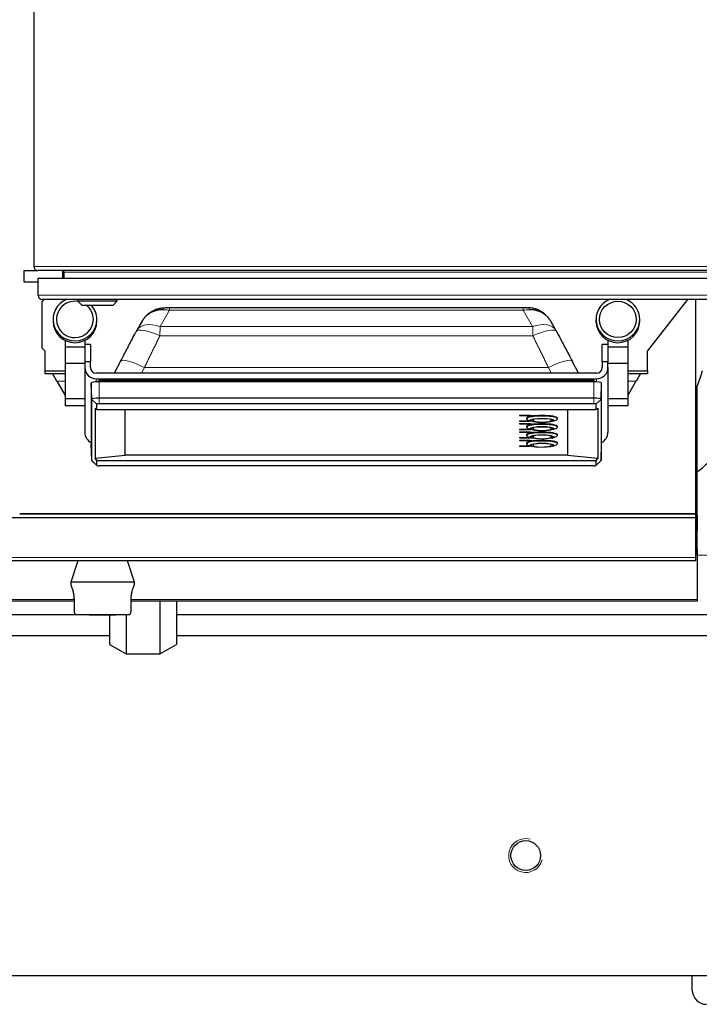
# Model space of a CAD drawing. Header units: millimetres. Extents: x 0 to 29700, y -16 to 21000.
# Tile 40 of 256: x 6540 to 7019, y 8522 to 9217. Entities that reach past the tile are written whole.
import ezdxf

# ---------------------------------------------------------------- set-up
doc = ezdxf.new("R2010")
doc.units = ezdxf.units.MM
doc.layers.add('1', color=7, linetype='Continuous', true_color=0xffffff)

msp = doc.modelspace()

# ---------------------------------------------------------------- linework, layer by layer
at = {"layer": '1', "color": 2, "linetype": 'Continuous', "lineweight": 25}
for p, q in [((6550.013, 9417.492), (6550.013, 9043.092)), ((6543.013, 9040.292), (6543.013, 9032.292)), ((6543.013, 9040.292), (6552.814, 9040.292)), ((7047.213, 9040.292), (6552.813, 9040.292)), ((6553.013, 9022.667), (6553.013, 9034.667)), ((6553.013, 9034.667), (7048.013, 9034.667)), ((6570.513, 9034.668), (6570.513, 9040.258)), ((6571.513, 9034.667), (6571.513, 9038.992)), ((6543.013, 9032.292), (6553.014, 9032.292)), ((6556.013, 9018.292), (6557.388, 9019.667)), ((7045.013, 9019.667), (6556.013, 9019.667)), ((6556.013, 8985.292), (6556.013, 9018.292)), ((6580.913, 9019.667), (6580.913, 9018.667)), ((6580.913, 9018.667), (6608.913, 9018.667)), ((6580.913, 9018.667), (6583.913, 9015.667)), ((6583.913, 9015.667), (6605.913, 9015.667)), ((6605.913, 9015.667), (6608.913, 9018.667)), ((6608.913, 9018.667), (6608.913, 9019.667)), ((6645.764, 9013.981), (6895.263, 9013.981)), ((6983.013, 8983.292), (7011.433, 9019.667)), ((7017.055, 8868.492), (7017.055, 9019.673)), ((6563.587, 9005.657), (6563.587, 9004.43)), ((6594.44, 9004.43), (6594.44, 9005.657)), ((6626.353, 9004.371), (6622.658, 8997.957)), ((6639.122, 9000.686), (6639.122, 9000.686)), ((6918.369, 8997.957), (6914.674, 9004.371)), ((6946.587, 9005.657), (6946.587, 9004.43)), ((6977.44, 9004.43), (6977.44, 9005.657)), ((6622.156, 8997.047), (6622.01, 8996.636)), ((6919.017, 8996.636), (6918.871, 8997.048)), ((6558.013, 8983.292), (6556.013, 8985.292)), ((6572.013, 8990.892), (6572.013, 8986.021)), ((6572.013, 8986.021), (6572.013, 8974.437)), ((6586.013, 8986.021), (6572.013, 8986.021)), ((6586.013, 8990.892), (6586.013, 8986.021)), ((6590.013, 8987.896), (6586.013, 8987.896)), ((6586.013, 8986.021), (6586.013, 8984.801)), ((6590.013, 8987.896), (6590.013, 8975.647)), ((6951.013, 8975.647), (6951.013, 8987.896)), ((6955.013, 8987.896), (6951.013, 8987.896)), ((6955.013, 8990.892), (6955.013, 8986.021)), ((6955.013, 8986.021), (6955.013, 8984.801)), ((6969.013, 8986.021), (6955.013, 8986.021)), ((6969.013, 8990.892), (6969.013, 8986.021)), ((6969.013, 8986.021), (6969.013, 8974.437)), ((6558.013, 8969.292), (6558.013, 8983.292)), ((6586.013, 8984.801), (6586.013, 8975.647)), ((6955.013, 8984.801), (6955.013, 8975.647)), ((6983.013, 8969.292), (6983.013, 8983.292)), ((6572.013, 8974.437), (6572.013, 8949.605)), ((6586.013, 8974.437), (6572.013, 8974.437)), ((6590.013, 8975.647), (6586.013, 8975.647)), ((6586.013, 8975.647), (6586.013, 8971.708)), ((6586.013, 8971.708), (6586.013, 8925.865)), ((6590.013, 8971.708), (6590.013, 8975.647)), ((6611.202, 8976.237), (6606.779, 8967.769)), ((6934.247, 8967.769), (6929.825, 8976.237)), ((6955.013, 8975.647), (6951.013, 8975.647)), ((6951.013, 8975.647), (6951.013, 8971.708)), ((6955.013, 8971.708), (6955.013, 8975.647)), ((6969.013, 8974.437), (6955.013, 8974.437)), ((6955.013, 8971.708), (6955.013, 8925.865)), ((6969.013, 8974.437), (6969.013, 8949.605)), ((6558.013, 8967.292), (6558.013, 8969.292)), ((6558.013, 8969.292), (6572.013, 8969.292)), ((6572.013, 8967.292), (6558.013, 8967.292)), ((6947.013, 8967.769), (6594.013, 8967.769)), ((6969.013, 8969.292), (6983.013, 8969.292)), ((6983.013, 8967.292), (6969.013, 8967.292)), ((6983.013, 8969.292), (6983.013, 8967.292)), ((6566.251, 8961.986), (6572.013, 8952.006)), ((6590.471, 8960.755), (6590.471, 8917.516)), ((6590.88, 8949.23), (6590.471, 8960.755)), ((6594.013, 8963.83), (6947.013, 8963.83)), ((6945.013, 8961.717), (6596.013, 8961.717)), ((6596.363, 8962.493), (6596.363, 8962.486)), ((6596.363, 8962.493), (6770.515, 8962.493)), ((6596.364, 8962.327), (6596.365, 8961.717)), ((6770.515, 8962.486), (6770.515, 8962.493)), ((6944.661, 8962.493), (6944.661, 8962.486)), ((6950.147, 8949.23), (6950.555, 8960.755)), ((6950.555, 8917.516), (6950.555, 8960.755)), ((6974.776, 8961.986), (6969.013, 8952.006)), ((7018.013, 8867.518), (7018.013, 8958.727)), ((6572.013, 8949.605), (6572.013, 8944.715)), ((6586.013, 8949.605), (6572.013, 8949.605)), ((6586.013, 8944.715), (6572.013, 8944.715)), ((6590.88, 8905.992), (6590.88, 8949.23)), ((6594.502, 8942.152), (6594.502, 8945.786)), ((6945.013, 8950.122), (6596.013, 8950.122)), ((6945.013, 8946.048), (6596.013, 8946.048)), ((6946.524, 8945.786), (6946.524, 8942.152)), ((6950.147, 8949.23), (6950.147, 8905.992)), ((6969.013, 8949.605), (6955.013, 8949.605)), ((6969.013, 8944.715), (6955.013, 8944.715)), ((6969.013, 8949.605), (6969.013, 8944.715)), ((6593.232, 8943.106), (6593.232, 8907.643)), ((6593.232, 8943.106), (6594.502, 8942.152)), ((6594.502, 8942.152), (6946.524, 8942.152)), ((6614.513, 8909.756), (6614.513, 8942.152)), ((6892.675, 8937.981), (6892.675, 8937.883)), ((6892.675, 8937.981), (6900.013, 8937.981)), ((6892.675, 8937.883), (6900.013, 8937.883)), ((6892.675, 8937.761), (6892.675, 8937.883)), ((6899.723, 8937.761), (6892.675, 8937.761)), ((6901.082, 8937.526), (6899.723, 8937.761)), ((6900.013, 8937.981), (6900.013, 8937.883)), ((6900.013, 8937.981), (6901.661, 8937.695)), ((6900.013, 8937.883), (6901.661, 8937.597)), ((6901.661, 8937.597), (6901.082, 8937.526)), ((6901.661, 8937.695), (6901.661, 8937.597)), ((6926.513, 8942.152), (6926.513, 8909.756)), ((6946.524, 8942.152), (6947.795, 8943.106)), ((6947.795, 8943.106), (6947.795, 8907.643)), ((6892.675, 8933.983), (6892.675, 8933.884)), ((6892.675, 8933.983), (6899.723, 8933.983)), ((6892.675, 8933.884), (6899.723, 8933.884)), ((6892.675, 8933.763), (6892.675, 8933.884)), ((6900.013, 8933.763), (6892.675, 8933.763)), ((6892.675, 8932.114), (6892.675, 8932.015)), ((6892.675, 8932.114), (6900.013, 8932.114)), ((6892.675, 8931.894), (6892.675, 8932.015)), ((6892.675, 8932.015), (6900.013, 8932.015)), ((6899.723, 8931.894), (6892.675, 8931.894)), ((6897.513, 8935.921), (6897.513, 8935.527)), ((6897.513, 8930.054), (6897.513, 8929.66)), ((6898.282, 8934.826), (6900.608, 8933.803)), ((6899.723, 8933.983), (6900.065, 8934.042)), ((6899.723, 8933.983), (6899.723, 8933.884)), ((6899.723, 8933.884), (6900.225, 8933.972)), ((6901.082, 8931.658), (6899.723, 8931.894)), ((6900.506, 8933.848), (6900.013, 8933.763)), ((6900.013, 8932.114), (6900.013, 8932.015)), ((6900.013, 8932.114), (6901.661, 8931.828)), ((6900.013, 8932.015), (6901.661, 8931.729)), ((6900.713, 8934.499), (6900.713, 8934.395)), ((6901.661, 8931.729), (6901.082, 8931.658)), ((6901.661, 8931.828), (6901.661, 8931.729)), ((6901.763, 8934.395), (6901.854, 8934.204)), ((6901.913, 8934.63), (6901.913, 8934.592)), ((6915.113, 8934.592), (6915.113, 8934.63)), ((6916.313, 8934.395), (6916.313, 8934.499)), ((6916.419, 8933.803), (6918.744, 8934.826)), ((6919.513, 8935.527), (6919.513, 8935.921)), ((6919.513, 8929.66), (6919.513, 8930.054)), ((6892.675, 8928.115), (6892.675, 8928.017)), ((6892.675, 8928.115), (6899.723, 8928.115)), ((6892.675, 8928.017), (6899.723, 8928.017)), ((6892.675, 8927.895), (6892.675, 8928.017)), ((6900.013, 8927.895), (6892.675, 8927.895)), ((6892.675, 8926.246), (6892.675, 8926.148)), ((6892.675, 8926.246), (6900.013, 8926.246)), ((6892.675, 8926.026), (6892.675, 8926.148)), ((6892.675, 8926.148), (6900.013, 8926.148)), ((6899.723, 8926.026), (6892.675, 8926.026)), ((6897.513, 8924.186), (6897.513, 8923.792)), ((6898.282, 8928.958), (6900.608, 8927.936)), ((6898.282, 8923.091), (6900.608, 8922.068)), ((6899.723, 8928.115), (6900.065, 8928.175)), ((6899.723, 8928.115), (6899.723, 8928.017)), ((6899.723, 8928.017), (6900.225, 8928.104)), ((6901.082, 8925.79), (6899.723, 8926.026)), ((6900.506, 8927.981), (6900.013, 8927.895)), ((6900.013, 8926.246), (6900.013, 8926.148)), ((6900.013, 8926.246), (6901.661, 8925.96)), ((6900.013, 8926.148), (6901.661, 8925.862)), ((6900.713, 8928.632), (6900.713, 8928.527)), ((6900.713, 8922.764), (6900.713, 8922.66)), ((6901.661, 8925.862), (6901.082, 8925.79)), ((6901.661, 8925.96), (6901.661, 8925.862)), ((6901.763, 8928.527), (6901.854, 8928.336)), ((6901.763, 8922.66), (6901.854, 8922.469)), ((6901.913, 8928.762), (6901.913, 8928.724)), ((6901.913, 8922.895), (6901.913, 8922.857)), ((6915.113, 8928.724), (6915.113, 8928.762)), ((6915.113, 8922.857), (6915.113, 8922.895)), ((6915.233, 8928.415), (6915.263, 8928.527)), ((6915.233, 8922.548), (6915.263, 8922.66)), ((6916.313, 8928.527), (6916.313, 8928.632)), ((6916.313, 8922.66), (6916.313, 8922.764)), ((6916.419, 8927.936), (6918.744, 8928.958)), ((6916.419, 8922.068), (6918.744, 8923.091)), ((6919.513, 8923.792), (6919.513, 8924.186)), ((6590.88, 8905.992), (6590.471, 8917.516)), ((6892.675, 8922.248), (6892.675, 8922.149)), ((6892.675, 8922.248), (6899.723, 8922.248)), ((6892.675, 8922.149), (6899.723, 8922.149)), ((6892.675, 8922.028), (6892.675, 8922.149)), ((6900.013, 8922.028), (6892.675, 8922.028)), ((6892.675, 8920.379), (6892.675, 8920.28)), ((6892.675, 8920.379), (6900.013, 8920.379)), ((6892.675, 8920.159), (6892.675, 8920.28)), ((6892.675, 8920.28), (6900.013, 8920.28)), ((6899.723, 8920.159), (6892.675, 8920.159)), ((6892.675, 8916.38), (6892.675, 8916.282)), ((6892.675, 8916.38), (6899.723, 8916.38)), ((6892.675, 8916.282), (6899.723, 8916.282)), ((6892.675, 8916.16), (6892.675, 8916.282)), ((6900.013, 8916.16), (6892.675, 8916.16)), ((6897.513, 8918.319), (6897.513, 8917.925)), ((6898.282, 8917.223), (6900.608, 8916.201)), ((6899.723, 8922.248), (6900.065, 8922.307)), ((6899.723, 8922.248), (6899.723, 8922.149)), ((6899.723, 8922.149), (6900.225, 8922.236)), ((6901.082, 8919.923), (6899.723, 8920.159)), ((6899.723, 8916.38), (6900.065, 8916.439)), ((6899.723, 8916.38), (6899.723, 8916.282)), ((6899.723, 8916.282), (6900.225, 8916.369)), ((6900.506, 8922.113), (6900.013, 8922.028)), ((6900.013, 8920.379), (6900.013, 8920.28)), ((6900.013, 8920.379), (6901.661, 8920.093)), ((6900.013, 8920.28), (6901.661, 8919.994)), ((6900.506, 8916.246), (6900.013, 8916.16)), ((6900.713, 8916.897), (6900.713, 8916.792)), ((6901.661, 8919.994), (6901.082, 8919.923)), ((6901.661, 8920.093), (6901.661, 8919.994)), ((6901.763, 8916.792), (6901.854, 8916.601)), ((6901.913, 8917.027), (6901.913, 8916.989)), ((6902.408, 8921.584), (6902.612, 8921.548)), ((6915.113, 8916.989), (6915.113, 8917.027)), ((6916.313, 8916.792), (6916.313, 8916.897)), ((6916.419, 8916.201), (6918.744, 8917.223)), ((6919.513, 8917.925), (6919.513, 8918.319)), ((6950.147, 8905.992), (6950.555, 8917.516)), ((6593.232, 8907.643), (6614.513, 8909.756)), ((6926.513, 8909.756), (6614.513, 8909.756)), ((6926.513, 8909.756), (6947.795, 8907.643)), ((6590.88, 8905.992), (6590.966, 8905.829)), ((6590.966, 8905.829), (6594.528, 8902.499)), ((6594.502, 8906.181), (6593.232, 8907.643)), ((6594.502, 8906.181), (6946.524, 8906.181)), ((6594.502, 8902.547), (6594.502, 8906.181)), ((6945.013, 8902.285), (6596.013, 8902.285)), ((6946.499, 8902.499), (6950.06, 8905.829)), ((6947.795, 8907.643), (6946.524, 8906.181)), ((6946.524, 8906.181), (6946.524, 8902.547)), ((6950.06, 8905.829), (6950.147, 8905.992)), ((6540.055, 8868.492), (7017.055, 8868.492)), ((7017.013, 8868.477), (6540.055, 8868.477)), ((7017.013, 8865.648), (7017.013, 8868.477)), ((7017.055, 8868.499), (7017.055, 8861.262)), ((7018.013, 8867.518), (7018.013, 8856.892)), ((7017.013, 8865.648), (6527.013, 8865.648)), ((7017.055, 8861.262), (7017.01, 8861.262)), ((7017.013, 8837.635), (7017.013, 8865.648)), ((7017.055, 8861.262), (7017.055, 8839.292)), ((7018.013, 8843.683), (7018.013, 8856.892)), ((7017.055, 8839.292), (7017.01, 8839.292)), ((7018.013, 8839.168), (7017.013, 8839.168)), ((7018.013, 8839.292), (7017.054, 8839.325)), ((7018.013, 8843.683), (7018.013, 8839.292)), ((7018.013, 8839.292), (7026.013, 8839.571)), ((7018.013, 8839.292), (7018.013, 8839.168)), ((7018.013, 8839.168), (7018.013, 8807.877)), ((7017.013, 8835.292), (6527.013, 8835.292)), ((6581.013, 8835.292), (6576.013, 8820.292)), ((6621.013, 8820.292), (6616.013, 8835.292)), ((7017.013, 8835.292), (7017.013, 8837.635)), ((6621.013, 8820.292), (6576.013, 8820.292)), ((6576.013, 8820.292), (6576.013, 8818.283)), ((6621.013, 8818.292), (6621.013, 8820.292)), ((6578.36, 8806.792), (6522.518, 8806.792)), ((6578.358, 8808.292), (6578.358, 8800.292)), ((6618.669, 8800.292), (6618.669, 8808.292)), ((7018.013, 8806.792), (6618.672, 8806.792)), ((6638.849, 8806.791), (6638.849, 8769.66)), ((6650.685, 8806.792), (6650.685, 8776.253)), ((7018.013, 8807.877), (7018.013, 8806.792)), ((6522.473, 8797.292), (6579.716, 8797.292)), ((6580.149, 8797.292), (6616.878, 8797.292)), ((6589.013, 8797.292), (6589.013, 8797.049)), ((6608.013, 8797.049), (6589.013, 8797.049)), ((6603.342, 8797.049), (6603.342, 8776.253)), ((6608.013, 8797.049), (6608.013, 8797.292)), ((6615.178, 8797.291), (6615.178, 8769.66)), ((6650.625, 8797.292), (7062.994, 8797.292)), ((6603.465, 8782.292), (6517.059, 8782.292)), ((7090.426, 8782.292), (6650.741, 8782.292)), ((6603.342, 8776.253), (6615.178, 8769.66)), ((6638.849, 8769.66), (6650.685, 8776.253)), ((6615.178, 8769.66), (6638.849, 8769.66)), ((7117.013, 8542.292), (5917.013, 8542.292)), ((7014.513, 8532.292), (7014.513, 8542.294))]:
    msp.add_line(p, q, dxfattribs=at)
at = {"layer": '1', "color": 4, "linetype": 'Continuous', "lineweight": 13}
for p, q in [((6550.013, 9043.092), (7050.013, 9043.092)), ((7028.513, 9038.992), (6571.513, 9038.992)), ((6553.013, 9022.667), (7048.013, 9022.667)), ((6645.764, 9012.216), (6639.122, 9000.686)), ((6645.764, 9012.216), (6895.263, 9012.216)), ((6901.905, 9000.686), (6895.263, 9012.216)), ((6639.122, 9000.686), (6901.905, 9000.686)), ((6638.939, 8994.035), (6902.088, 8994.035)), ((6628.043, 8971.716), (6625.982, 8967.769)), ((6628.043, 8971.716), (6912.983, 8971.716)), ((6915.045, 8967.769), (6912.983, 8971.716)), ((6566.251, 8961.986), (6572.013, 8961.986)), ((6594.013, 8963.83), (6594.013, 8961.652)), ((6596.013, 8950.122), (6596.013, 8961.717)), ((6596.364, 8962.327), (6770.515, 8962.327)), ((6770.515, 8962.327), (6770.515, 8962.479)), ((6770.515, 8961.717), (6770.515, 8962.327)), ((6944.661, 8962.327), (6944.66, 8961.717)), ((6945.013, 8950.122), (6945.013, 8961.717)), ((6947.013, 8963.83), (6947.013, 8961.652)), ((6974.776, 8961.986), (6969.013, 8961.986)), ((6594.502, 8945.786), (6590.88, 8949.23)), ((6596.013, 8946.048), (6596.013, 8950.122)), ((6945.013, 8946.048), (6945.013, 8950.122)), ((6946.524, 8945.786), (6950.147, 8949.23)), ((6594.502, 8902.547), (6590.88, 8905.992)), ((6946.524, 8902.547), (6950.147, 8905.992)), ((7017.054, 8867.565), (7018.013, 8867.518)), ((7018.013, 8856.892), (7017.054, 8856.939)), ((7017.054, 8843.716), (7018.013, 8843.683)), ((7017.013, 8837.635), (6527.013, 8837.635)), ((6578.36, 8807.877), (6522.518, 8807.877)), ((7018.013, 8807.877), (6618.672, 8807.877))]:
    msp.add_line(p, q, dxfattribs=at)
at = {"layer": '1', "color": 2, "linetype": 'Continuous', "lineweight": 25}
msp.add_circle((6897.013, 8627.292), 10.5, dxfattribs=at)
for centre, radius, start, end in [((6552.813, 9043.092), 2.8, 180, 270), ((6570.213, 9038.992), 1.3, 0, 90), ((6556.013, 9022.667), 3, 180, 270), ((7024.513, 8532.292), 10, 180, 270)]:
    msp.add_arc(centre, radius, start, end, dxfattribs=at)
at = {"layer": '1', "color": 4, "linetype": 'Continuous', "lineweight": 13}
msp.add_arc((6897.013, 8627.292), 12, 75, 345, dxfattribs=at)
at = {"layer": '1', "color": 2, "linetype": 'Continuous', "lineweight": 25}
for centre, major_axis, ratio, start_param, end_param in [((6579.013, 9005.657), (15.427, 0), 0.9848078, 1.9678151, 4.712389), ((6579.013, 9005.657), (13, 0), 0.9848078, 1.3921182, 4.712389), ((6579.013, 9005.657), (13, 0), 0.9848078, 0, 0.912829), ((6579.013, 9005.657), (15.427, 0), 0.9848078, 0, 0.7194247), ((6962.013, 9005.657), (15.427, 0), 0.9848078, 1.9678151, 4.712389), ((6962.013, 9005.657), (15.427, 0), 0.9848078, 0, 1.1737776), ((6579.013, 9004.43), (15.427, 0), 0.9848078, 3.1415927, 4.712389), ((6579.013, 9005.657), (13, 0), 0.9848078, 4.712389, 6.2831853), ((6579.013, 9005.657), (15.427, 0), 0.9848078, 4.712389, 6.2831853), ((6579.013, 9004.43), (15.427, 0), 0.9848078, 4.712389, 6.2831853), ((6962.013, 9004.43), (15.427, 0), 0.9848078, 3.1415927, 4.712389), ((6962.013, 9005.657), (15.427, 0), 0.9848078, 4.712389, 6.2831853), ((6962.013, 9004.43), (15.427, 0), 0.9848078, 4.712389, 6.2831853), ((6594.013, 8971.708), (-8, 0), 0.9848078, 0, 1.5707963), ((6594.013, 8971.708), (4, 0), 0.9848078, 3.1415927, 4.712389), ((6947.013, 8971.708), (4, 0), 0.9848078, 4.712389, 6.2831853), ((6947.013, 8971.708), (-8, 0), 0.9848078, 1.5707963, 3.1415927), ((6596.013, 8960.755), (5.542, 0), 0.1736482, 1.5707963, 3.1415927), ((6596.363, 8961.538), (0, 0.95), 0.0015867, 5.6941774, 6.3371701), ((6944.662, 8961.538), (0, 0.95), 0.0014385, 6.2292006, 6.8721934), ((6945.013, 8960.755), (5.542, 0), 0.1736482, 0, 1.5707963), ((6596.013, 8949.23), (-5.133, 0), 0.1736482, 4.712389, 6.2831853), ((6596.013, 8945.786), (-1.511, 0), 0.1736482, 4.712389, 6.2831853), ((6945.013, 8949.23), (-5.133, 0), 0.1736482, 3.1415927, 4.712389), ((6945.013, 8945.786), (-1.511, 0), 0.1736482, 3.1415927, 4.712389), ((6908.513, 8935.921), (-11, 0), 0.1736482, 4.712389, 6.2831853), ((6908.513, 8935.527), (-11, 0), 0.1736482, 2.7654851, 6.2831853), ((6908.513, 8935.921), (-11, 0), 0.1736482, 3.1415927, 4.712389), ((6908.513, 8935.527), (-11, 0), 0.1736482, 0, 0.3761075), ((6908.513, 8930.054), (-11, 0), 0.1736482, 4.712389, 6.2831853), ((6908.513, 8929.66), (-11, 0), 0.1736482, 2.7654851, 6.2831853), ((6908.513, 8929.66), (-11, 0), 0.1736482, 0, 0.3761075), ((6908.513, 8934.346), (-7.85, 0), 0.1736482, 3.1415927, 6.2831853), ((6908.513, 8928.478), (-7.85, 0), 0.1736482, 3.1415927, 6.2831853), ((6908.513, 8934.346), (-7.75, 0), 0.1736482, 0.1302779, 0.55724), ((6908.513, 8934.346), (-6.8, 0), 0.1736482, 0.1611048, 1.5707963), ((6908.513, 8934.296), (-6.3, 0), 0.1736482, 5.8506273, 6.2831853), ((6908.513, 8934.296), (-6.3, 0), 0.1736482, 0, 1.5707963), ((6908.513, 8934.296), (-6.3, 0), 0.1736482, 1.5707963, 3.4466217), ((6908.513, 8934.346), (-6.8, 0), 0.1736482, 1.5707963, 3.0459704), ((6908.513, 8930.054), (-11, 0), 0.1736482, 3.1415927, 4.712389), ((6908.513, 8934.346), (-7.75, 0), 0.1736482, 2.5169066, 3.0459704), ((6594.013, 8925.865), (-8, 0), 0.9848078, 0, 1.1121238), ((6908.513, 8924.186), (-11, 0), 0.1736482, 4.712389, 6.2831853), ((6908.513, 8923.792), (-11, 0), 0.1736482, 2.7654851, 6.2831853), ((6908.513, 8923.792), (-11, 0), 0.1736482, 0, 0.3761075), ((6908.513, 8922.61), (-8.5, 0), 0.1736482, 2.5779713, 6.2831853), ((6908.513, 8922.61), (-8.5, 0), 0.1736482, 0, 0.4604397), ((6908.513, 8922.61), (-7.85, 0), 0.1736482, 3.1415927, 6.2831853), ((6908.513, 8928.478), (-7.75, 0), 0.1736482, 0.1302779, 0.55724), ((6908.513, 8928.478), (-6.8, 0), 0.1736482, 0.1611048, 1.5707963), ((6908.513, 8928.429), (-6.3, 0), 0.1736482, 5.8506273, 6.2831853), ((6908.513, 8928.429), (-6.3, 0), 0.1736482, 0, 1.5707963), ((6908.513, 8922.561), (-6.3, 0), 0.1736482, 5.8506273, 6.2831853), ((6908.513, 8922.561), (-6.3, 0), 0.1736482, 0, 1.5707963), ((6908.513, 8928.429), (-6.3, 0), 0.1736482, 1.5707963, 3.4466217), ((6908.513, 8928.478), (-6.8, 0), 0.1736482, 1.5707963, 3.0459704), ((6908.513, 8924.186), (-11, 0), 0.1736482, 3.1415927, 4.712389), ((6908.513, 8922.561), (-6.3, 0), 0.1736482, 1.5707963, 3.4466217), ((6908.513, 8928.478), (-7.75, 0), 0.1736482, 2.5169066, 3.0459704), ((6947.013, 8925.865), (-8, 0), 0.9848078, 2.0294689, 3.1415927), ((6908.513, 8918.319), (-11, 0), 0.1736482, 4.712389, 6.2831853), ((6908.513, 8917.925), (-11, 0), 0.1736482, 2.7654851, 6.2831853), ((6908.513, 8917.925), (-11, 0), 0.1736482, 0, 0.3761075), ((6908.513, 8916.743), (-7.85, 0), 0.1736482, 3.1415927, 6.2831853), ((6908.513, 8922.61), (-7.75, 0), 0.1736482, 0.1302779, 0.55724), ((6908.513, 8916.743), (-7.75, 0), 0.1736482, 0.1302779, 0.55724), ((6908.513, 8922.61), (-6.8, 0), 0.1736482, 0.1611048, 1.5707963), ((6908.513, 8916.743), (-6.8, 0), 0.1736482, 0.1611048, 1.5707963), ((6908.513, 8916.694), (-6.3, 0), 0.1736482, 5.8506273, 6.2831853), ((6908.513, 8916.694), (-6.3, 0), 0.1736482, 0, 1.5707963), ((6908.513, 8922.61), (-6.8, 0), 0.1736482, 1.5707963, 3.0459704), ((6908.513, 8918.319), (-11, 0), 0.1736482, 3.1415927, 4.712389), ((6908.513, 8916.694), (-6.3, 0), 0.1736482, 1.5707963, 3.4466217), ((6908.513, 8916.743), (-6.8, 0), 0.1736482, 1.5707963, 3.0459704), ((6908.513, 8922.61), (-7.75, 0), 0.1736482, 2.5169066, 3.0459704), ((6908.513, 8916.743), (-7.75, 0), 0.1736482, 2.5169066, 3.0459704), ((6596.013, 8902.547), (-1.511, 0), 0.1736482, 0, 1.5707963), ((6945.013, 8902.547), (-1.511, 0), 0.1736482, 1.5707963, 3.1415927)]:
    msp.add_ellipse(centre, major_axis=major_axis, ratio=ratio, start_param=start_param, end_param=end_param, dxfattribs=at)
at = {"layer": '1', "color": 4, "linetype": 'Continuous', "lineweight": 13}
for centre, major_axis, ratio, start_param, end_param in [((6642.24, 9008.957), (0.137, -4.998), 0.2797608, 3.0438576, 3.9318297), ((6898.786, 9008.957), (0.137, 4.998), 0.2797608, 5.4929483, 6.3809204), ((6638.939, 8988.141), (-16.783, 8.906), 0.2769868, 4.858329, 6.2831677), ((6639.122, 8988.473), (-16.464, 9.484), 0.5880793, 5.039006, 6.2865492), ((6901.905, 8988.473), (16.464, 9.484), 0.5880768, 6.2807232, 7.5273654), ((6902.088, 8988.141), (16.783, 8.906), 0.2769857, 0.0001589, 1.424856), ((6628.043, 8967.442), (-16.842, 8.795), 0.2004895, 4.8167068, 6.2831742), ((6912.983, 8967.442), (16.842, 8.795), 0.2004895, 0.0000111, 1.4664785)]:
    msp.add_ellipse(centre, major_axis=major_axis, ratio=ratio, start_param=start_param, end_param=end_param, dxfattribs=at)
at = {"layer": '1', "color": 2, "linetype": 'Continuous', "lineweight": 25}
for centre, major_axis, ratio in [((6962.013, 9005.657), (13, 0), 0.9848078), ((6908.513, 8934.346), (-8.5, 0), 0.1736482), ((6908.513, 8928.478), (-8.5, 0), 0.1736482), ((6908.513, 8916.743), (-8.5, 0), 0.1736482)]:
    msp.add_ellipse(centre, major_axis=major_axis, ratio=ratio, dxfattribs=at)
for points, knots in [([(6625.582, 9002.852), (6625.585, 9002.858), (6625.588, 9002.865), (6625.593, 9002.874), (6625.594, 9002.877), (6625.597, 9002.883), (6625.604, 9002.899), (6625.623, 9002.939), (6625.665, 9003.026), (6625.701, 9003.1), (6625.773, 9003.248), (6625.823, 9003.346), (6625.973, 9003.64), (6626.076, 9003.834), (6626.288, 9004.219), (6626.398, 9004.409), (6626.623, 9004.786), (6626.738, 9004.972), (6626.975, 9005.341), (6627.097, 9005.524), (6627.346, 9005.885), (6627.473, 9006.063), (6627.863, 9006.589), (6628.405, 9007.272), (6629.282, 9008.237), (6629.91, 9008.842), (6630.397, 9009.28), (6630.563, 9009.424), (6630.815, 9009.635), (6630.899, 9009.705), (6631.07, 9009.843), (6631.155, 9009.911), (6631.586, 9010.248), (6632.291, 9010.761), (6633.028, 9011.224), (6633.782, 9011.661), (6634.167, 9011.867), (6634.953, 9012.252), (6635.405, 9012.454), (6635.867, 9012.639), (6635.97, 9012.68), (6636.022, 9012.7), (6636.177, 9012.759), (6636.281, 9012.798), (6636.593, 9012.912), (6636.802, 9012.983), (6637.432, 9013.187), (6638.279, 9013.428), (6639.143, 9013.607), (6640.014, 9013.755), (6640.453, 9013.814), (6641.341, 9013.899), (6641.789, 9013.925), (6642.24, 9013.935)], [0, 0, 0, 0, 0.0009766, 0.0009766, 0.0014648, 0.0014648, 0.0019531, 0.0039062, 0.0078125, 0.015625, 0.015625, 0.03125, 0.03125, 0.0625, 0.0625, 0.09375, 0.09375, 0.125, 0.125, 0.15625, 0.15625, 0.1875, 0.1875, 0.25, 0.3125, 0.375, 0.375, 0.40625, 0.40625, 0.421875, 0.421875, 0.4375, 0.4375, 0.5, 0.5625, 0.5625, 0.625, 0.625, 0.6875, 0.6953125, 0.6953125, 0.703125, 0.703125, 0.71875, 0.71875, 0.75, 0.75, 0.8125, 0.875, 0.875, 0.9375, 0.9375, 1, 1, 1, 1]), ([(6642.24, 9013.935), (6642.528, 9013.943), (6642.817, 9013.949), (6643.399, 9013.961), (6643.691, 9013.966), (6644.278, 9013.973), (6644.573, 9013.976), (6645.018, 9013.979), (6645.241, 9013.98), (6645.502, 9013.981), (6645.633, 9013.981), (6645.698, 9013.981), (6645.731, 9013.981), (6645.747, 9013.981), (6645.756, 9013.981), (6645.759, 9013.981), (6645.761, 9013.981), (6645.763, 9013.981), (6645.764, 9013.981)], [0, 0, 0, 0, 0.25, 0.25, 0.5, 0.5, 0.75, 0.75, 0.875, 0.9375, 0.96875, 0.984375, 0.9921875, 0.9960938, 0.9980469, 0.9990234, 0.9990234, 1, 1, 1, 1]), ([(6895.263, 9013.981), (6895.264, 9013.981), (6895.265, 9013.981), (6895.268, 9013.981), (6895.271, 9013.981), (6895.279, 9013.981), (6895.296, 9013.981), (6895.328, 9013.981), (6895.394, 9013.981), (6895.525, 9013.981), (6895.786, 9013.98), (6896.009, 9013.979), (6896.453, 9013.976), (6896.749, 9013.973), (6897.336, 9013.966), (6897.628, 9013.961), (6898.21, 9013.949), (6898.499, 9013.943), (6898.786, 9013.935)], [0, 0, 0, 0, 0.0009766, 0.0009766, 0.0019531, 0.0039062, 0.0078125, 0.015625, 0.03125, 0.0625, 0.125, 0.25, 0.25, 0.5, 0.5, 0.75, 0.75, 1, 1, 1, 1]), ([(6915.444, 9002.852), (6915.441, 9002.858), (6915.439, 9002.865), (6915.434, 9002.874), (6915.433, 9002.877), (6915.43, 9002.883), (6915.422, 9002.899), (6915.403, 9002.939), (6915.362, 9003.026), (6915.326, 9003.1), (6915.253, 9003.248), (6915.204, 9003.346), (6915.054, 9003.64), (6914.951, 9003.834), (6914.738, 9004.219), (6914.629, 9004.409), (6914.404, 9004.786), (6914.289, 9004.972), (6914.052, 9005.341), (6913.93, 9005.524), (6913.681, 9005.885), (6913.553, 9006.063), (6913.163, 9006.589), (6912.622, 9007.272), (6911.745, 9008.237), (6911.117, 9008.842), (6910.629, 9009.28), (6910.464, 9009.424), (6910.212, 9009.635), (6910.127, 9009.705), (6909.957, 9009.843), (6909.872, 9009.911), (6909.441, 9010.248), (6908.736, 9010.761), (6907.998, 9011.224), (6907.245, 9011.661), (6906.86, 9011.867), (6906.074, 9012.252), (6905.622, 9012.454), (6905.16, 9012.639), (6905.057, 9012.68), (6905.005, 9012.7), (6904.85, 9012.759), (6904.746, 9012.798), (6904.434, 9012.912), (6904.225, 9012.983), (6903.595, 9013.187), (6902.747, 9013.428), (6901.884, 9013.607), (6901.013, 9013.755), (6900.573, 9013.814), (6899.686, 9013.899), (6899.238, 9013.925), (6898.786, 9013.935)], [0, 0, 0, 0, 0.0009766, 0.0009766, 0.0014648, 0.0014648, 0.0019531, 0.0039063, 0.0078125, 0.015625, 0.015625, 0.03125, 0.03125, 0.0625, 0.0625, 0.09375, 0.09375, 0.125, 0.125, 0.15625, 0.15625, 0.1875, 0.1875, 0.25, 0.3125, 0.375, 0.375, 0.40625, 0.40625, 0.421875, 0.421875, 0.4375, 0.4375, 0.5, 0.5625, 0.5625, 0.625, 0.625, 0.6875, 0.6953125, 0.6953125, 0.703125, 0.703125, 0.71875, 0.71875, 0.75, 0.75, 0.8125, 0.875, 0.875, 0.9375, 0.9375, 1, 1, 1, 1]), ([(6641.151, 9012.447), (6640.712, 9012.455), (6640.278, 9012.448), (6639.421, 9012.404), (6638.997, 9012.367), (6638.158, 9012.263), (6637.329, 9012.131), (6636.519, 9011.941), (6635.918, 9011.777), (6635.719, 9011.719), (6635.422, 9011.627), (6635.323, 9011.595), (6635.176, 9011.546), (6635.127, 9011.529), (6635.029, 9011.495), (6634.59, 9011.342), (6634.162, 9011.173), (6633.419, 9010.848), (6633.057, 9010.672), (6632.349, 9010.298), (6631.658, 9009.899), (6631.002, 9009.452), (6630.602, 9009.157), (6630.523, 9009.098), (6630.365, 9008.977), (6630.287, 9008.916), (6630.054, 9008.73), (6629.901, 9008.604), (6629.452, 9008.218), (6628.875, 9007.684), (6628.077, 9006.826), (6627.589, 9006.216), (6627.24, 9005.745), (6627.126, 9005.585), (6626.904, 9005.262), (6626.796, 9005.098), (6626.587, 9004.766), (6626.485, 9004.598), (6626.375, 9004.409), (6626.364, 9004.39), (6626.353, 9004.371)], [0, 0, 0, 0, 0.0686978, 0.0686978, 0.1373957, 0.1373957, 0.2060935, 0.2747913, 0.2747913, 0.3091402, 0.3091402, 0.3263147, 0.3263147, 0.3349019, 0.3349019, 0.3434892, 0.412187, 0.412187, 0.4808848, 0.4808848, 0.5495827, 0.6182805, 0.6182805, 0.635455, 0.635455, 0.6526294, 0.6526294, 0.6869783, 0.6869783, 0.7556762, 0.824374, 0.8930718, 0.8930718, 0.9274207, 0.9274207, 0.9617697, 0.9617697, 0.9961186, 0.9961186, 1, 1, 1, 1]), ([(6914.674, 9004.371), (6914.663, 9004.39), (6914.652, 9004.409), (6914.542, 9004.598), (6914.44, 9004.766), (6914.23, 9005.098), (6914.123, 9005.262), (6913.901, 9005.585), (6913.787, 9005.745), (6913.437, 9006.216), (6912.949, 9006.826), (6912.151, 9007.684), (6911.575, 9008.218), (6911.126, 9008.604), (6910.973, 9008.73), (6910.74, 9008.916), (6910.662, 9008.977), (6910.504, 9009.098), (6910.425, 9009.157), (6910.025, 9009.452), (6909.368, 9009.899), (6908.678, 9010.298), (6907.97, 9010.672), (6907.607, 9010.848), (6906.865, 9011.173), (6906.437, 9011.342), (6905.998, 9011.495), (6905.9, 9011.529), (6905.851, 9011.546), (6905.703, 9011.595), (6905.605, 9011.627), (6905.308, 9011.719), (6905.109, 9011.777), (6904.508, 9011.941), (6903.697, 9012.131), (6902.868, 9012.263), (6902.03, 9012.367), (6901.606, 9012.404), (6900.749, 9012.448), (6900.315, 9012.455), (6899.876, 9012.447)], [0, 0, 0, 0, 0.0038814, 0.0038814, 0.0382303, 0.0382303, 0.0725793, 0.0725793, 0.1069282, 0.1069282, 0.175626, 0.2443238, 0.3130217, 0.3130217, 0.3473706, 0.3473706, 0.364545, 0.364545, 0.3817195, 0.3817195, 0.4504173, 0.5191152, 0.5191152, 0.587813, 0.587813, 0.6565108, 0.6650981, 0.6650981, 0.6736853, 0.6736853, 0.6908598, 0.6908598, 0.7252087, 0.7252087, 0.7939065, 0.8626043, 0.8626043, 0.9313022, 0.9313022, 1, 1, 1, 1]), ([(6611.114, 8975.937), (6612.025, 8977.681), (6612.935, 8979.42), (6614.299, 8982.022), (6614.754, 8982.889), (6615.663, 8984.619), (6616.572, 8986.347), (6617.479, 8988.069), (6618.387, 8989.79), (6618.84, 8990.649), (6620.2, 8993.221), (6621.105, 8994.931), (6622.01, 8996.636)], [0, 0, 0, 0, 0.25, 0.25, 0.375, 0.375, 0.5, 0.625, 0.625, 0.75, 0.75, 1, 1, 1, 1]), ([(6919.017, 8996.636), (6919.921, 8994.931), (6920.827, 8993.221), (6922.186, 8990.649), (6922.64, 8989.79), (6923.547, 8988.069), (6924.455, 8986.347), (6925.364, 8984.619), (6926.273, 8982.889), (6926.727, 8982.022), (6928.092, 8979.42), (6929.002, 8977.681), (6929.912, 8975.937)], [0, 0, 0, 0, 0.25, 0.25, 0.375, 0.375, 0.5, 0.625, 0.625, 0.75, 0.75, 1, 1, 1, 1]), ([(6563.196, 8967.278), (6563.209, 8967.255), (6563.222, 8967.233), (6563.739, 8966.338), (6564.242, 8965.466), (6565.248, 8963.724), (6565.75, 8962.855), (6566.251, 8961.986)], [0, 0, 0, 0, 0.01262, 0.01262, 0.50631, 0.50631, 1, 1, 1, 1]), ([(6977.83, 8967.278), (6977.818, 8967.255), (6977.805, 8967.233), (6977.288, 8966.338), (6976.784, 8965.466), (6975.779, 8963.724), (6975.277, 8962.855), (6974.776, 8961.986)], [0, 0, 0, 0, 0.01262, 0.01262, 0.50631, 0.50631, 1, 1, 1, 1]), ([(7021.429, 8969.362), (7020.94, 8967.559), (7020.408, 8965.772), (7019.267, 8962.228), (7018.657, 8960.471), (7018.013, 8958.727)], [0, 0, 0, 0, 0.5, 0.5, 1, 1, 1, 1]), ([(6596.363, 8962.479), (6596.315, 8962.48), (6596.245, 8962.479), (6596.161, 8962.477), (6596.115, 8962.472), (6596.043, 8962.456), (6595.947, 8962.419), (6595.804, 8962.343), (6595.726, 8962.282), (6595.685, 8962.242)], [0, 0, 0, 0, 0.1872585, 0.2796705, 0.3314961, 0.3727472, 0.5700736, 0.7487182, 1, 1, 1, 1]), ([(6595.691, 8962.248), (6595.718, 8962.27), (6595.85, 8962.309), (6596.103, 8962.328), (6596.364, 8962.327)], [0, 0, 0, 0, 0.3943753, 1, 1, 1, 1]), ([(6770.515, 8962.479), (6765.429, 8962.479), (6756.391, 8962.479), (6743.401, 8962.479), (6731.545, 8962.479), (6719.689, 8962.479), (6707.832, 8962.479), (6695.976, 8962.479), (6672.579, 8962.479), (6650.701, 8962.479), (6630.339, 8962.479), (6623.036, 8962.479), (6615.884, 8962.479), (6606.993, 8962.479), (6600.536, 8962.479), (6596.363, 8962.479)], [0, 0, 0, 0, 0.0876112, 0.1556914, 0.2237717, 0.291852, 0.3599322, 0.4280125, 0.4960928, 0.7629677, 0.8049053, 0.8468428, 0.8887803, 0.9281088, 1, 1, 1, 1]), ([(6944.661, 8962.479), (6939.575, 8962.479), (6930.538, 8962.479), (6917.548, 8962.479), (6905.692, 8962.479), (6893.836, 8962.479), (6881.98, 8962.479), (6870.124, 8962.479), (6846.729, 8962.479), (6824.851, 8962.479), (6804.49, 8962.479), (6797.187, 8962.479), (6790.035, 8962.479), (6781.144, 8962.479), (6774.688, 8962.479), (6770.515, 8962.479)], [0, 0, 0, 0, 0.0876123, 0.1556927, 0.2237731, 0.2918535, 0.3599339, 0.4280142, 0.4960946, 0.7629694, 0.8049068, 0.8468443, 0.8887817, 0.9281104, 1, 1, 1, 1]), ([(6945.342, 8962.242), (6945.304, 8962.278), (6945.232, 8962.336), (6945.109, 8962.408), (6945.002, 8962.453), (6944.906, 8962.474), (6944.798, 8962.479), (6944.717, 8962.481), (6944.661, 8962.479)], [0, 0, 0, 0, 0.2176736, 0.3812505, 0.5658644, 0.6776692, 0.7781885, 1, 1, 1, 1]), ([(6944.661, 8962.327), (6944.922, 8962.328), (6945.173, 8962.309), (6945.305, 8962.271), (6945.333, 8962.25)], [0, 0, 0, 0, 0.6115391, 1, 1, 1, 1]), ([(7018.013, 8897.942), (7019.236, 8898.959), (7020.453, 8899.988), (7022.876, 8902.07), (7024.083, 8903.124), (7025.283, 8904.192)], [0, 0, 0, 0, 0.5, 0.5, 1, 1, 1, 1]), ([(6576.013, 8818.292), (6576.013, 8818.292), (6576.014, 8818.291), (6576.024, 8818.269), (6576.059, 8818.19), (6576.123, 8818.042), (6576.229, 8817.797), (6576.385, 8817.428), (6576.569, 8816.974), (6576.771, 8816.451), (6576.985, 8815.863), (6577.203, 8815.221), (6577.42, 8814.523), (6577.596, 8813.895), (6577.73, 8813.366), (6577.827, 8812.954), (6577.918, 8812.532), (6578.003, 8812.096), (6578.082, 8811.647), (6578.153, 8811.185), (6578.214, 8810.717), (6578.252, 8810.371), (6578.272, 8810.151), (6578.28, 8810.059), (6578.288, 8809.966), (6578.296, 8809.874), (6578.303, 8809.781), (6578.309, 8809.689), (6578.316, 8809.596), (6578.321, 8809.503), (6578.327, 8809.411), (6578.332, 8809.318), (6578.336, 8809.225), (6578.34, 8809.132), (6578.344, 8809.039), (6578.347, 8808.946), (6578.35, 8808.853), (6578.352, 8808.759), (6578.354, 8808.666), (6578.356, 8808.573), (6578.357, 8808.479), (6578.358, 8808.385), (6578.358, 8808.323), (6578.358, 8808.292)], [0, 0, 0, 0, 0.0056864, 0.0494815, 0.093247, 0.137195, 0.2022173, 0.267597, 0.3301099, 0.3929994, 0.4533573, 0.513615, 0.5731911, 0.6324523, 0.6629474, 0.6932061, 0.723296, 0.7532856, 0.7843583, 0.8151868, 0.845853, 0.87644, 0.8823661, 0.888284, 0.8941943, 0.9000977, 0.9059947, 0.911886, 0.9177722, 0.923654, 0.9295319, 0.9354066, 0.9412788, 0.9471491, 0.9530181, 0.9588864, 0.9647548, 0.9706237, 0.9764939, 0.982366, 0.9882406, 0.9941184, 1, 1, 1, 1]), ([(6618.669, 8808.292), (6618.669, 8808.308), (6618.669, 8808.341), (6618.669, 8808.39), (6618.67, 8808.439), (6618.67, 8808.488), (6618.67, 8808.537), (6618.671, 8808.586), (6618.672, 8808.634), (6618.673, 8808.683), (6618.674, 8808.732), (6618.675, 8808.781), (6618.676, 8808.83), (6618.677, 8808.879), (6618.679, 8808.927), (6618.681, 8808.976), (6618.682, 8809.025), (6618.684, 8809.074), (6618.686, 8809.122), (6618.688, 8809.171), (6618.69, 8809.22), (6618.693, 8809.268), (6618.695, 8809.317), (6618.698, 8809.365), (6618.7, 8809.414), (6618.703, 8809.463), (6618.706, 8809.511), (6618.709, 8809.56), (6618.712, 8809.608), (6618.715, 8809.657), (6618.718, 8809.705), (6618.722, 8809.753), (6618.725, 8809.802), (6618.729, 8809.85), (6618.733, 8809.899), (6618.737, 8809.947), (6618.741, 8809.995), (6618.745, 8810.044), (6618.749, 8810.092), (6618.754, 8810.14), (6618.758, 8810.189), (6618.776, 8810.38), (6618.812, 8810.712), (6618.873, 8811.18), (6618.944, 8811.643), (6619.023, 8812.093), (6619.109, 8812.531), (6619.2, 8812.955), (6619.298, 8813.37), (6619.433, 8813.902), (6619.61, 8814.534), (6619.829, 8815.237), (6620.049, 8815.884), (6620.228, 8816.375), (6620.365, 8816.735), (6620.465, 8816.99), (6620.559, 8817.224), (6620.647, 8817.439), (6620.729, 8817.634), (6620.802, 8817.807), (6620.865, 8817.955), (6620.904, 8818.043), (6620.925, 8818.091), (6620.933, 8818.11), (6620.941, 8818.128), (6620.948, 8818.145), (6620.955, 8818.161), (6620.962, 8818.176), (6620.968, 8818.19), (6620.974, 8818.203), (6620.979, 8818.215), (6620.984, 8818.227), (6620.989, 8818.237), (6620.993, 8818.247), (6620.997, 8818.255), (6621, 8818.263), (6621.003, 8818.27), (6621.006, 8818.276), (6621.008, 8818.281), (6621.01, 8818.285), (6621.012, 8818.288), (6621.013, 8818.29), (6621.013, 8818.291), (6621.013, 8818.292)], [0, 0, 0, 0, 0.0030802, 0.0061593, 0.0092374, 0.0123145, 0.0153909, 0.0184665, 0.0215414, 0.0246158, 0.0276897, 0.0307633, 0.0338365, 0.0369096, 0.0399826, 0.0430555, 0.0461286, 0.0492018, 0.0522752, 0.0553491, 0.0584233, 0.0614981, 0.0645736, 0.0676497, 0.0707267, 0.0738046, 0.0768834, 0.0799634, 0.0830445, 0.0861268, 0.0892106, 0.0922957, 0.0953824, 0.0984707, 0.1015608, 0.1046526, 0.1077463, 0.1108421, 0.1139398, 0.1170398, 0.120142, 0.1232465, 0.1538941, 0.1846252, 0.2155234, 0.2466709, 0.2768484, 0.3071265, 0.3375753, 0.3682633, 0.4280432, 0.4881533, 0.5490895, 0.6101072, 0.6419673, 0.6736634, 0.7052654, 0.7368441, 0.7699295, 0.8028382, 0.8356543, 0.8684625, 0.8745098, 0.8805505, 0.886585, 0.892614, 0.898638, 0.9046574, 0.910673, 0.9166851, 0.9226943, 0.9287013, 0.9347065, 0.9407104, 0.9467137, 0.9527169, 0.9587206, 0.9647252, 0.9707313, 0.9767395, 0.9827503, 0.9887643, 1, 1, 1, 1]), ([(6578.358, 8800.292), (6578.358, 8800.284), (6578.358, 8800.268), (6578.358, 8800.243), (6578.358, 8800.219), (6578.358, 8800.195), (6578.359, 8800.171), (6578.359, 8800.147), (6578.36, 8800.123), (6578.361, 8800.099), (6578.362, 8800.075), (6578.362, 8800.051), (6578.363, 8800.027), (6578.365, 8800.003), (6578.366, 8799.979), (6578.367, 8799.956), (6578.368, 8799.932), (6578.37, 8799.908), (6578.371, 8799.885), (6578.373, 8799.861), (6578.375, 8799.837), (6578.377, 8799.814), (6578.379, 8799.79), (6578.381, 8799.767), (6578.383, 8799.743), (6578.385, 8799.72), (6578.388, 8799.697), (6578.39, 8799.673), (6578.393, 8799.65), (6578.395, 8799.627), (6578.398, 8799.604), (6578.401, 8799.58), (6578.404, 8799.557), (6578.407, 8799.534), (6578.41, 8799.511), (6578.413, 8799.488), (6578.416, 8799.465), (6578.42, 8799.442), (6578.423, 8799.419), (6578.427, 8799.396), (6578.431, 8799.374), (6578.434, 8799.351), (6578.438, 8799.328), (6578.442, 8799.305), (6578.446, 8799.283), (6578.451, 8799.26), (6578.455, 8799.237), (6578.459, 8799.215), (6578.464, 8799.192), (6578.469, 8799.17), (6578.473, 8799.147), (6578.478, 8799.125), (6578.483, 8799.102), (6578.488, 8799.08), (6578.509, 8798.99), (6578.549, 8798.835), (6578.616, 8798.625), (6578.692, 8798.428), (6578.778, 8798.243), (6578.88, 8798.061), (6578.999, 8797.886), (6579.137, 8797.724), (6579.287, 8797.588), (6579.404, 8797.506), (6579.481, 8797.462), (6579.513, 8797.445), (6579.546, 8797.428), (6579.578, 8797.413), (6579.612, 8797.398), (6579.645, 8797.384), (6579.679, 8797.371), (6579.713, 8797.36), (6579.747, 8797.349), (6579.782, 8797.339), (6579.817, 8797.33), (6579.853, 8797.322), (6579.889, 8797.315), (6579.925, 8797.309), (6579.961, 8797.304), (6579.998, 8797.299), (6580.035, 8797.296), (6580.073, 8797.294), (6580.111, 8797.292), (6580.136, 8797.292), (6580.149, 8797.292)], [0, 0, 0, 0, 0.0047319, 0.0094569, 0.0141754, 0.0188877, 0.0235943, 0.0282955, 0.0329917, 0.0376832, 0.0423704, 0.0470538, 0.0517336, 0.0564104, 0.0610844, 0.065756, 0.0704256, 0.0750937, 0.0797605, 0.0844266, 0.0890921, 0.0937577, 0.0984235, 0.1030901, 0.1077577, 0.1124269, 0.1170979, 0.1217711, 0.126447, 0.1311259, 0.1358082, 0.1404942, 0.1451844, 0.1498792, 0.1545788, 0.1592838, 0.1639944, 0.168711, 0.173434, 0.1781638, 0.1829008, 0.1876453, 0.1923976, 0.1971582, 0.2019274, 0.2067056, 0.2114931, 0.2162902, 0.2210974, 0.225915, 0.2307433, 0.2355827, 0.2404335, 0.2452961, 0.2501708, 0.2997166, 0.3491217, 0.3987634, 0.4490137, 0.5002313, 0.5618241, 0.6236488, 0.6862468, 0.7501395, 0.7623429, 0.7745586, 0.7867895, 0.7990389, 0.8113098, 0.8236053, 0.8359284, 0.8482823, 0.86067, 0.8730945, 0.8855586, 0.8980655, 0.9106179, 0.9232189, 0.9358712, 0.9485776, 0.961341, 0.974164, 0.9870495, 1, 1, 1, 1]), ([(6616.878, 8797.292), (6616.884, 8797.292), (6616.897, 8797.292), (6616.916, 8797.292), (6616.935, 8797.293), (6616.954, 8797.294), (6616.973, 8797.295), (6616.991, 8797.296), (6617.01, 8797.298), (6617.029, 8797.299), (6617.047, 8797.301), (6617.065, 8797.304), (6617.084, 8797.306), (6617.102, 8797.309), (6617.12, 8797.312), (6617.138, 8797.315), (6617.156, 8797.318), (6617.174, 8797.322), (6617.192, 8797.326), (6617.209, 8797.33), (6617.227, 8797.334), (6617.244, 8797.339), (6617.262, 8797.344), (6617.279, 8797.349), (6617.297, 8797.354), (6617.314, 8797.36), (6617.331, 8797.366), (6617.348, 8797.372), (6617.365, 8797.378), (6617.382, 8797.384), (6617.398, 8797.391), (6617.415, 8797.398), (6617.432, 8797.405), (6617.448, 8797.413), (6617.465, 8797.42), (6617.481, 8797.428), (6617.497, 8797.436), (6617.513, 8797.445), (6617.53, 8797.453), (6617.546, 8797.462), (6617.562, 8797.471), (6617.628, 8797.51), (6617.739, 8797.587), (6617.889, 8797.724), (6618.027, 8797.886), (6618.155, 8798.074), (6618.272, 8798.286), (6618.375, 8798.523), (6618.463, 8798.78), (6618.516, 8798.979), (6618.545, 8799.107), (6618.555, 8799.156), (6618.566, 8799.206), (6618.575, 8799.256), (6618.585, 8799.306), (6618.593, 8799.356), (6618.602, 8799.407), (6618.609, 8799.457), (6618.617, 8799.508), (6618.623, 8799.559), (6618.63, 8799.61), (6618.635, 8799.662), (6618.641, 8799.713), (6618.646, 8799.765), (6618.65, 8799.817), (6618.654, 8799.869), (6618.658, 8799.921), (6618.661, 8799.973), (6618.663, 8800.026), (6618.665, 8800.079), (6618.667, 8800.132), (6618.668, 8800.185), (6618.669, 8800.238), (6618.669, 8800.274), (6618.669, 8800.292)], [0, 0, 0, 0, 0.0064813, 0.0129461, 0.0193948, 0.0258277, 0.0322451, 0.0386474, 0.0450349, 0.0514079, 0.0577669, 0.0641121, 0.0704439, 0.0767626, 0.0830686, 0.0893623, 0.095644, 0.1019141, 0.1081729, 0.1144208, 0.1206581, 0.1268853, 0.1331027, 0.1393107, 0.1455095, 0.1516998, 0.1578816, 0.1640556, 0.170222, 0.1763812, 0.1825337, 0.1886797, 0.1948197, 0.2009541, 0.2070832, 0.2132074, 0.2193272, 0.2254428, 0.2315548, 0.2376634, 0.2437692, 0.2498724, 0.313733, 0.3763219, 0.438161, 0.4997912, 0.5636067, 0.6260718, 0.6878982, 0.7498197, 0.7605653, 0.7712542, 0.7818901, 0.7924766, 0.8030177, 0.8135173, 0.8239791, 0.8344073, 0.8448057, 0.8551784, 0.8655295, 0.8758631, 0.8861832, 0.8964941, 0.9067998, 0.9171044, 0.9274122, 0.9377273, 0.9480537, 0.9583956, 0.9687572, 0.9791424, 0.9895553, 1, 1, 1, 1])]:
    msp.add_open_spline(points, degree=3, knots=knots, dxfattribs=at)
at = {"layer": '1', "color": 4, "linetype": 'Continuous', "lineweight": 13}
for points in [[(6645.764, 9013.981), (6645.764, 9014.024), (6645.764, 9013.978), (6645.764, 9013.59), (6645.764, 9012.976), (6645.764, 9012.475), (6645.764, 9012.216)], [(6895.263, 9012.216), (6895.263, 9012.475), (6895.263, 9012.976), (6895.263, 9013.59), (6895.263, 9013.978), (6895.263, 9014.024), (6895.263, 9013.981)], [(6770.515, 8962.327), (6828.563, 8962.327), (6886.611, 8962.327), (6944.661, 8962.327)]]:
    msp.add_open_spline(points, degree=3, dxfattribs=at)
for points, knots in [([(6645.764, 9012.216), (6645.37, 9012.247), (6644.587, 9012.303), (6643.814, 9012.347), (6643.045, 9012.386), (6642.662, 9012.402), (6641.903, 9012.429), (6641.525, 9012.439), (6641.151, 9012.447)], [0, 0, 0, 0, 0.25, 0.5, 0.5, 0.75, 0.75, 1, 1, 1, 1]), ([(6899.876, 9012.447), (6899.501, 9012.439), (6899.124, 9012.429), (6898.364, 9012.402), (6897.982, 9012.386), (6897.213, 9012.347), (6896.439, 9012.303), (6895.657, 9012.247), (6895.263, 9012.216)], [0, 0, 0, 0, 0.25, 0.25, 0.5, 0.5, 0.75, 1, 1, 1, 1]), ([(6639.122, 9000.686), (6639.121, 9000.656), (6639.121, 9000.625), (6639.119, 9000.564), (6639.117, 9000.471), (6639.112, 9000.254), (6639.104, 8999.939), (6639.097, 8999.683), (6639.09, 8999.424), (6639.087, 8999.293), (6639.068, 8998.636), (6639.051, 8998.094), (6639.029, 8997.397), (6639.025, 8997.257), (6639.016, 8996.974), (6639.012, 8996.832), (6638.999, 8996.403), (6638.981, 8995.825), (6638.966, 8995.235), (6638.955, 8994.789), (6638.95, 8994.564), (6638.944, 8994.3), (6638.942, 8994.187), (6638.94, 8994.111), (6638.94, 8994.073), (6638.939, 8994.035)], [0, 0, 0, 0, 0.015625, 0.015625, 0.03125, 0.0625, 0.125, 0.1875, 0.1875, 0.25, 0.25, 0.5, 0.5, 0.5625, 0.5625, 0.625, 0.625, 0.75, 0.875, 0.875, 0.9375, 0.96875, 0.984375, 0.984375, 1, 1, 1, 1]), ([(6902.088, 8994.035), (6902.088, 8994.045), (6902.087, 8994.054), (6902.087, 8994.073), (6902.087, 8994.102), (6902.085, 8994.168), (6902.083, 8994.3), (6902.077, 8994.564), (6902.072, 8994.789), (6902.061, 8995.235), (6902.045, 8995.825), (6902.028, 8996.403), (6902.015, 8996.832), (6902.011, 8996.974), (6902.002, 8997.257), (6901.997, 8997.397), (6901.976, 8998.094), (6901.959, 8998.636), (6901.94, 8999.293), (6901.936, 8999.424), (6901.929, 8999.683), (6901.922, 8999.939), (6901.915, 9000.254), (6901.909, 9000.471), (6901.907, 9000.579), (6901.906, 9000.633), (6901.905, 9000.656), (6901.905, 9000.671), (6901.905, 9000.679), (6901.905, 9000.686)], [0, 0, 0, 0, 0.0039062, 0.0039062, 0.0078125, 0.015625, 0.03125, 0.0625, 0.125, 0.125, 0.25, 0.375, 0.375, 0.4375, 0.4375, 0.5, 0.5, 0.75, 0.75, 0.8125, 0.8125, 0.875, 0.9375, 0.96875, 0.984375, 0.9921875, 0.9960937, 0.9960937, 1, 1, 1, 1]), ([(6638.939, 8994.035), (6638.713, 8993.576), (6638.487, 8993.116), (6638.034, 8992.196), (6637.808, 8991.735), (6637.129, 8990.353), (6636.676, 8989.43), (6635.769, 8987.58), (6635.316, 8986.654), (6634.636, 8985.263), (6634.409, 8984.799), (6633.955, 8983.87), (6633.501, 8982.94), (6633.047, 8982.01), (6632.592, 8981.078), (6632.365, 8980.612), (6631.683, 8979.213), (6631.229, 8978.278), (6630.319, 8976.408), (6629.864, 8975.471), (6629.182, 8974.064), (6628.954, 8973.595), (6628.499, 8972.656), (6628.271, 8972.186), (6628.043, 8971.716)], [0, 0, 0, 0, 0.0625, 0.0625, 0.125, 0.125, 0.25, 0.25, 0.375, 0.375, 0.4375, 0.4375, 0.5, 0.5625, 0.5625, 0.625, 0.625, 0.75, 0.75, 0.875, 0.875, 0.9375, 0.9375, 1, 1, 1, 1]), ([(6912.983, 8971.716), (6912.756, 8972.186), (6912.528, 8972.656), (6912.073, 8973.595), (6911.845, 8974.064), (6911.163, 8975.471), (6910.708, 8976.408), (6909.798, 8978.278), (6909.343, 8979.213), (6908.662, 8980.612), (6908.434, 8981.078), (6907.98, 8982.01), (6907.526, 8982.94), (6907.072, 8983.87), (6906.618, 8984.799), (6906.391, 8985.263), (6905.711, 8986.654), (6905.257, 8987.58), (6904.351, 8989.43), (6903.898, 8990.353), (6903.219, 8991.735), (6902.992, 8992.196), (6902.54, 8993.116), (6902.314, 8993.576), (6902.088, 8994.035)], [0, 0, 0, 0, 0.0625, 0.0625, 0.125, 0.125, 0.25, 0.25, 0.375, 0.375, 0.4375, 0.4375, 0.5, 0.5625, 0.5625, 0.625, 0.625, 0.75, 0.75, 0.875, 0.875, 0.9375, 0.9375, 1, 1, 1, 1])]:
    msp.add_open_spline(points, degree=3, knots=knots, dxfattribs=at)
at = {"layer": '1', "color": 2, "linetype": 'Continuous', "lineweight": 25}
for points, degree in [([(6622.637, 8997.918), (6622.367, 8997.449), (6622.109, 8996.959)], 2), ([(6918.867, 8997.05), (6918.611, 8997.537), (6918.381, 8997.935)], 2), ([(6595.694, 8962.25), (6595.093, 8961.685)], 1), ([(6596.211, 8962.493), (6596.212, 8962.493), (6596.219, 8962.493), (6596.363, 8962.493)], 3), ([(6770.515, 8962.493), (6828.563, 8962.493), (6886.611, 8962.493), (6944.661, 8962.493)], 3), ([(6944.661, 8962.493), (6944.814, 8962.493), (6944.815, 8962.493), (6944.815, 8962.493)], 3), ([(6944.815, 8962.493), (6944.815, 8962.492), (6944.815, 8962.467)], 2), ([(6945.93, 8961.687), (6945.332, 8962.251)], 1)]:
    msp.add_open_spline(points, degree=degree, dxfattribs=at)

doc.saveas('drawing.dxf')
